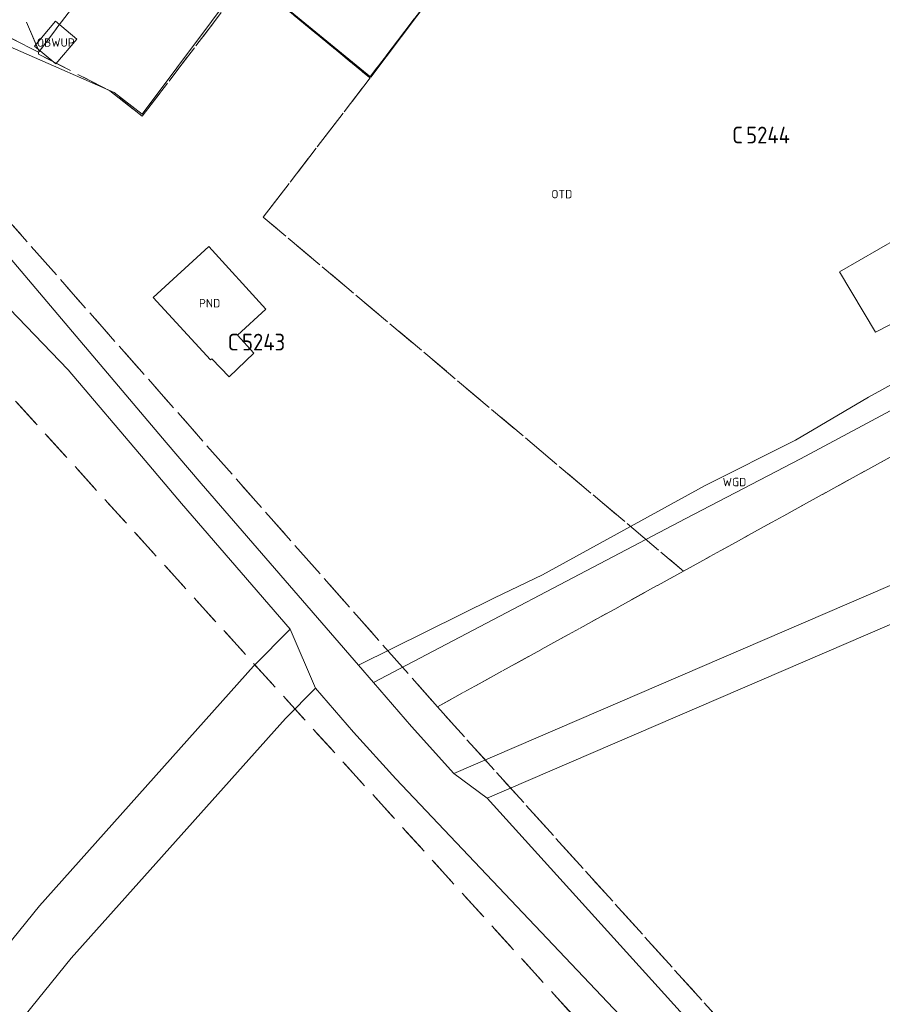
# Model space of a CAD drawing. Header units: metres. Extents: x 207644 to 210135, y 370459 to 373417.
# Tile 62 of 256: x 208759 to 208852, y 371292 to 371398. Entities that reach past the tile are written whole.
import ezdxf
from ezdxf.enums import TextEntityAlignment as Align

# ---------------------------------------------------------------- set-up
doc = ezdxf.new("R2010")
doc.units = ezdxf.units.M
doc.linetypes.add('HIDDEN2', pattern=[4.7625, 3.175, -1.5875])
for name, color, linetype in [('GB', 1, 'Continuous'), ('GB11', 1, 'Continuous'), ('KAD_perceelnummer', 212, 'Continuous'), ('KAD_sectie', 212, 'Continuous'), ('KAD_Vastgesteld_Perceel', 212, 'Continuous'), ('OBWUP', 7, 'Continuous'), ('OTD', 7, 'Continuous'), ('PND', 7, 'Continuous'), ('WGD', 7, 'Continuous')]:
    doc.layers.add(name, color=color, linetype=linetype)
doc.layers.add('GIMGMV', color=7, linetype='Continuous', lineweight=25)
doc.layers.add('GMV', color=7, linetype='Continuous', lineweight=25)
doc.styles.add('ISO', font='isocpeur.ttf', dxfattribs={"height": 1})
doc.styles.add('ISOCP', font='ISOCP.shx', dxfattribs={"height": 1.8})

# ---------------------------------------------------------------- blocks, each defined once
blk = doc.blocks.new('ACMAP_ANN_TEMPLATE_Vastgesteld_Perceelnummer')
at = {"layer": 'KAD_perceelnummer', "style": 'ISOCP'}
blk.add_attdef('Perceelnummer', text='', height=1.8, dxfattribs=at).set_placement((0, 0), align=Align.MIDDLE)
at = {"layer": 'KAD_sectie', "style": 'ISOCP'}
blk.add_attdef('sectie', text='', height=1.8, dxfattribs=at).set_placement((-2.7, 0), align=Align.MIDDLE_RIGHT)

msp = doc.modelspace()

# ---------------------------------------------------------------- linework, layer by layer
at = {"layer": 'GB', "color": 253, "linetype": 'Continuous', "lineweight": 13}
for points in [[(208773.167, 371368.409), (208779.155, 371373.875)], [(208779.155, 371373.875), (208785.286, 371367.158)], [(208779.315, 371361.692), (208773.167, 371368.409)], [(208785.286, 371367.158), (208782.229, 371364.359)], [(208779.458, 371361.823), (208779.315, 371361.692)]]:
    msp.add_lwpolyline(points, dxfattribs=at)
at = {"layer": 'GB11', "color": 253, "linetype": 'Continuous', "lineweight": 13}
for points in [[(208846.939, 371371.155), (208853.304, 371374.819)], [(208869.926, 371374.46), (208850.823, 371364.681)], [(208850.823, 371364.681), (208846.939, 371371.155)], [(208782.229, 371364.359), (208783.982, 371362.409)], [(208783.982, 371362.409), (208781.339, 371359.887)], [(208781.339, 371359.887), (208779.458, 371361.823)]]:
    msp.add_lwpolyline(points, dxfattribs=at)
at = {"layer": 'GIMGMV', "color": 253, "linetype": 'Continuous', "lineweight": 13}
for points in [[(208762.663, 371398.117), (208760.409, 371395.434)], [(208764.96, 371396.188), (208762.663, 371398.117)], [(208760.409, 371395.434), (208762.706, 371393.505)], [(208762.706, 371393.505), (208764.96, 371396.188)]]:
    msp.add_lwpolyline(points, dxfattribs=at)
at = {"layer": 'GMV', "color": 253, "linetype": 'Continuous', "lineweight": 13}
for points in [[(208796.579, 371392.106), (208807.981, 371407.289)], [(208771.962, 371388.127), (208783.143, 371403.079)], [(208783.143, 371403.079), (208796.579, 371392.106)], [(208749.82, 371398.838), (208762.456, 371393.293)], [(208762.456, 371393.293), (208768.978, 371390.431)], [(208768.978, 371390.431), (208771.962, 371388.127)], [(208756.978, 371373.55), (208774.559, 371352.836)], [(208874.871, 371371.335), (208850.087, 371357.688)], [(208755.898, 371369.038), (208764.03, 371360.636)], [(208764.03, 371360.636), (208772.296, 371350.883)], [(208903.241, 371359.325), (208805.498, 371317.246)], [(208850.087, 371357.688), (208842.239, 371353.081)], [(208854.491, 371357.324), (208842.745, 371351.048)], [(208904.416, 371355.652), (208809.073, 371314.605)], [(208774.559, 371352.836), (208778.312, 371348.415)], [(208842.239, 371353.081), (208832.523, 371348.191)], [(208772.296, 371350.883), (208776.202, 371346.275)], [(208842.745, 371351.048), (208830.449, 371344.658)], [(208778.312, 371348.415), (208795.238, 371328.871)], [(208832.523, 371348.191), (208815.014, 371338.584)], [(208776.202, 371346.275), (208787.896, 371332.773)], [(208830.449, 371344.658), (208796.84, 371327.021)], [(208815.014, 371338.584), (208809.853, 371336.137)], [(208809.853, 371336.137), (208795.238, 371328.871)], [(208783.942, 371328.782), (208787.896, 371332.773)], [(208790.607, 371326.427), (208787.896, 371332.773)], [(208760.919, 371303.004), (208783.942, 371328.782)], [(208795.238, 371328.871), (208796.84, 371327.021)], [(208787.372, 371323.161), (208790.607, 371326.427)], [(208794.713, 371321.686), (208790.607, 371326.427)], [(208796.84, 371327.021), (208800.946, 371322.28)], [(208764.349, 371297.383), (208787.372, 371323.161)], [(208800.946, 371322.28), (208805.498, 371317.246)], [(208799.244, 371316.675), (208794.713, 371321.686)], [(208805.498, 371317.246), (208809.073, 371314.605)], [(208867.553, 371244.632), (208799.244, 371316.675)], [(208848.199, 371271.338), (208809.073, 371314.605)], [(208732.963, 371268.466), (208760.919, 371303.004)], [(208736.393, 371262.845), (208764.349, 371297.383)]]:
    msp.add_lwpolyline(points, dxfattribs=at)
at = {"layer": 'KAD_Vastgesteld_Perceel', "color": 253, "linetype": 'HIDDEN2', "lineweight": 13}
for points in [[(208784.645, 371426.1), (208784.596, 371426.035), (208807.88, 371407.1), (208802.984, 371400.667), (208796.425, 371392.045), (208784.647, 371401.759), (208787.543, 371404.991), (208785.101, 371407.019), (208789.133, 371411.936), (208788.362, 371412.563), (208779.707, 371419.604), (208779.76, 371419.673), (208757.743, 371436.305), (208754.735, 371438.593), (208759.563, 371445.019), (208771.059, 371436.265), (208773.361, 371434.538), (208784.645, 371426.1)], [(208822.479, 371426.284), (208827.386, 371432.733), (208827.425, 371432.744), (208891.895, 371381.833), (208898.329, 371376.752), (208864.588, 371357.959), (208830.184, 371338.999), (208784.997, 371377.04), (208796.475, 371392.003), (208796.425, 371392.045), (208802.984, 371400.667), (208807.88, 371407.1), (208812.718, 371413.457), (208817.641, 371419.927), (208822.479, 371426.284)], [(208760.881, 371394.84), (208752.067, 371415.523), (208747.897, 371425.403), (208746.296, 371429.227), (208746.987, 371429.586), (208747.647, 371429.999), (208748.271, 371430.465), (208748.855, 371430.979), (208749.396, 371431.54), (208749.889, 371432.142), (208764.104, 371421.564), (208762.387, 371419.277), (208773.275, 371411.138), (208760.881, 371394.84)], [(208750.169, 371399.426), (208737.328, 371399.338), (208738.711, 371411.296), (208739.162, 371415.749), (208740.685, 371415.657), (208741.4, 371421.511), (208742.166, 371428.203), (208744.085, 371428.503), (208744.841, 371428.684), (208745.58, 371428.926), (208746.296, 371429.227), (208747.897, 371425.403), (208752.067, 371415.523), (208760.881, 371394.84), (208760.821, 371394.76), (208751.801, 371399.427), (208750.169, 371399.426)], [(208773.275, 371411.138), (208783.369, 371402.813), (208771.972, 371387.887), (208768.508, 371390.637), (208760.826, 371394.556), (208760.821, 371394.76), (208760.881, 371394.84), (208773.275, 371411.138)], [(208796.425, 371392.045), (208796.475, 371392.003), (208784.997, 371377.04), (208830.184, 371338.999), (208803.712, 371324.41), (208744.278, 371391.755), (208750.169, 371399.426), (208751.801, 371399.427), (208760.821, 371394.76), (208760.826, 371394.556), (208768.508, 371390.637), (208771.972, 371387.887), (208783.369, 371402.813), (208784.295, 371402.049), (208784.647, 371401.759), (208796.425, 371392.045)], [(209223.716, 371089.598), (209104.643, 371108.891), (209080.166, 371113.006), (208962.818, 371133.038), (208961.819, 371133.21), (208955.774, 371139.848), (208745.737, 371371.171), (208740.348, 371377.242), (208742.4, 371389.334), (208744.278, 371391.755), (208803.712, 371324.41), (208966.09, 371144.345), (208988.512, 371140.553), (209003.57, 371138.015), (209062.5, 371128.002), (209169.518, 371110.253), (209234.724, 371099.888), (209246.166, 371098.069), (209239.94, 371090.48), (209237.404, 371087.38), (209223.716, 371089.598)], [(208955.774, 371139.848), (208954.438, 371135.443), (208691.145, 371180.407), (208704.943, 371228.869), (208745.737, 371371.171), (208955.774, 371139.848)]]:
    msp.add_lwpolyline(points, close=True, dxfattribs=at)
msp.add_lwpolyline([(208966.09, 371144.345), (208803.712, 371324.41), (208803.712, 371324.41), (208830.184, 371338.999), (208864.588, 371357.959), (208898.329, 371376.752), (208898.521, 371376.859), (208905.587, 371380.814), (208912.914, 371384.922), (208930.601, 371394.873), (208929.087, 371366.162), (208929.081, 371366.054), (208931.011, 371336.831), (208932.591, 371312.903), (208932.775, 371310.107), (208938.123, 371295.72), (208946.394, 371273.471)], dxfattribs=at)

# ---------------------------------------------------------------- block references
ref = msp.add_blockref('ACMAP_ANN_TEMPLATE_Vastgesteld_Perceelnummer', (208839.276, 371385.872), dxfattribs=at)
ref.add_attrib('Perceelnummer', '5244', dxfattribs={"layer": 'KAD_perceelnummer', "lineweight": 13, "height": 1.8, "style": 'ISOCP'}).set_placement((208839.276, 371385.872), align=Align.MIDDLE)
ref.add_attrib('sectie', 'C', dxfattribs={"layer": 'KAD_sectie', "lineweight": 13, "height": 1.8, "style": 'ISOCP'}).set_placement((208836.576, 371385.872), align=Align.MIDDLE_RIGHT)
ref = msp.add_blockref('ACMAP_ANN_TEMPLATE_Vastgesteld_Perceelnummer', (208785.032, 371363.612), dxfattribs=at)
ref.add_attrib('Perceelnummer', '5243', dxfattribs={"layer": 'KAD_perceelnummer', "lineweight": 13, "height": 1.8, "style": 'ISOCP'}).set_placement((208785.032, 371363.612), align=Align.MIDDLE)
ref.add_attrib('sectie', 'C', dxfattribs={"layer": 'KAD_sectie', "lineweight": 13, "height": 1.8, "style": 'ISOCP'}).set_placement((208782.332, 371363.612), align=Align.MIDDLE_RIGHT)

# ---------------------------------------------------------------- texts
at = {"layer": 'OBWUP', "color": 253, "linetype": 'Continuous', "lineweight": 13, "style": 'ISO'}
msp.add_text('OBWUP', height=0.9, dxfattribs=at).set_placement((208762.685, 371395.811), align=Align.MIDDLE_CENTER)
at = {"layer": 'OTD', "color": 253, "linetype": 'Continuous', "lineweight": 13, "style": 'ISO'}
msp.add_text('OTD', height=0.9, dxfattribs=at).set_placement((208817.096, 371379.518), align=Align.MIDDLE_CENTER)
at = {"layer": 'PND', "color": 253, "linetype": 'Continuous', "lineweight": 13, "style": 'ISO'}
msp.add_text('PND', height=0.9, dxfattribs=at).set_placement((208779.227, 371367.792), align=Align.MIDDLE_CENTER)
at = {"layer": 'WGD', "color": 253, "linetype": 'Continuous', "lineweight": 13, "style": 'ISO'}
msp.add_text('WGD', height=0.9, dxfattribs=at).set_placement((208835.663, 371348.57), align=Align.MIDDLE_CENTER)

doc.saveas('drawing.dxf')
